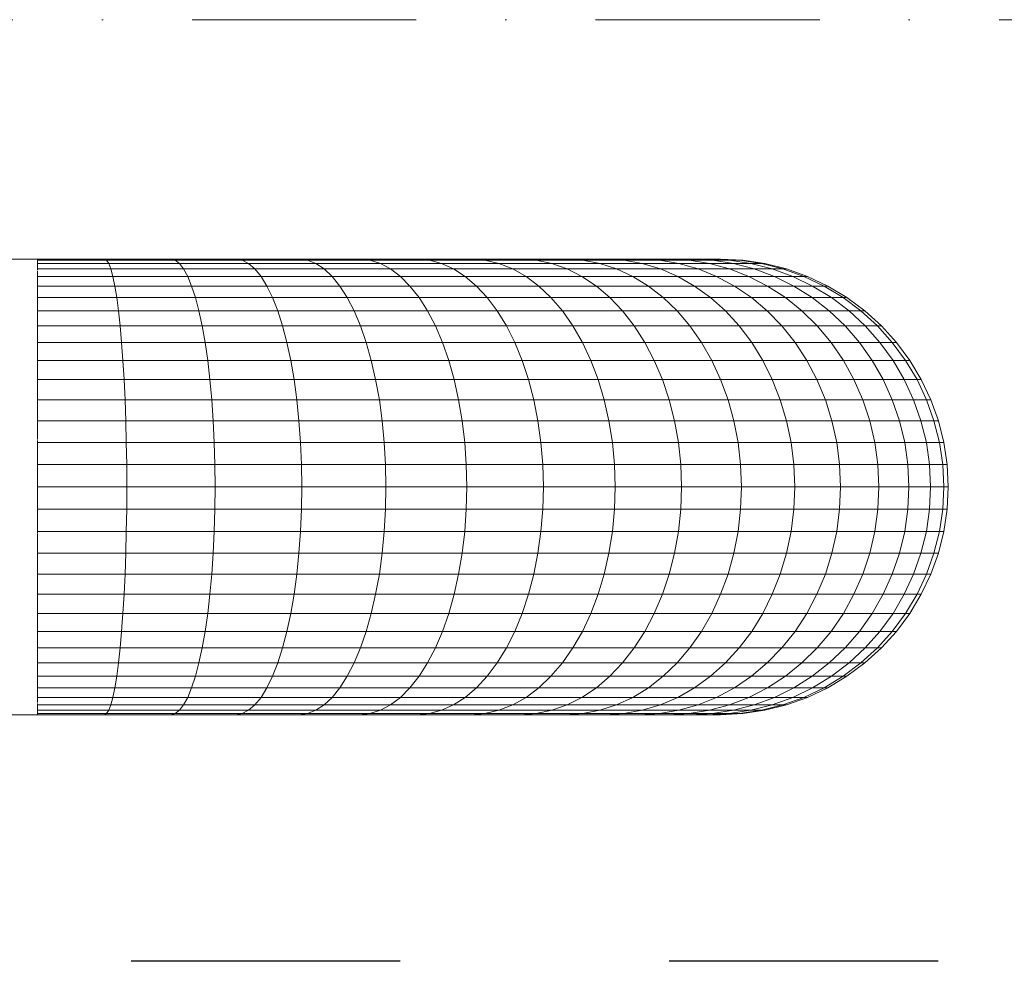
# Model space of a CAD drawing. Header units: millimetres. Extents: x -3176 to 162662, y -36434 to 57907.
# Tile 151 of 155: x 159237 to 160336, y 21556 to 22606. Entities that reach past the tile are written whole.
import ezdxf

# ---------------------------------------------------------------- set-up
doc = ezdxf.new("R2010")
doc.units = ezdxf.units.MM
doc.linetypes.add('1-Sheet - 32170-CIV-6170-DW-2035-015-01 - RZUTY$0$A_Dash_3_0mm', pattern=[60, 30, -30])
doc.linetypes.add('1-Sheet - 32170-CIV-6170-DW-2035-015-01 - RZUTY$0$A_Dash_Dot_2_5mm_Axis', pattern=[45, 25, -10, 0, -10])
doc.layers.get('0').update_dxf_attribs({"lineweight": 5})
for name, color, linetype, lineweight in [('1-Sheet - 32170-CIV-6170-DW-2035-015-01 - RZUTY$0$A-DETL-MBND', 5, 'Continuous', 9), ('1-Sheet - 32170-CIV-6170-DW-2035-015-01 - RZUTY$0$G-ANNO-SYMB', 8, 'Continuous', 0), ('1-Sheet - 32170-CIV-6170-DW-2035-015-01 - RZUTY$0$S-GRID', 8, 'Continuous', 0)]:
    doc.layers.add(name, color=color, linetype=linetype, lineweight=lineweight)

# ---------------------------------------------------------------- blocks, each defined once
blk = doc.blocks.new('1-Sheet - 32170-CIV-6170-DW-2035-015-01 - RZUTY')
at = {"layer": '1-Sheet - 32170-CIV-6170-DW-2035-015-01 - RZUTY$0$A-DETL-MBND'}
for p, q in [((12476.54, -304.7), (12401.89, -304.7)), ((12476.54, -304.82), (12476.54, -304.7)), ((12476.54, -304.7), (12484.01, -304.7)), ((12476.54, -305.19), (12476.54, -304.82)), ((12476.54, -304.82), (12484.25, -304.82)), ((12476.54, -305.79), (12476.54, -305.19)), ((12476.54, -305.19), (12484.49, -305.19)), ((12484.25, -304.82), (12484.01, -304.7)), ((12484.01, -304.7), (12491.41, -304.7)), ((12484.49, -305.19), (12484.25, -304.82)), ((12484.25, -304.82), (12491.89, -304.82)), ((12484.73, -305.79), (12484.49, -305.19)), ((12484.49, -305.19), (12492.37, -305.19)), ((12491.89, -304.82), (12491.41, -304.7)), ((12491.41, -304.7), (12498.66, -304.7)), ((12492.37, -305.19), (12491.89, -304.82)), ((12491.89, -304.82), (12499.38, -304.82)), ((12492.84, -305.79), (12492.37, -305.19)), ((12492.37, -305.19), (12500.1, -305.19)), ((12499.38, -304.82), (12498.66, -304.7)), ((12498.66, -304.7), (12505.7, -304.7)), ((12500.1, -305.19), (12499.38, -304.82)), ((12499.38, -304.82), (12506.65, -304.82)), ((12500.8, -305.79), (12500.1, -305.19)), ((12500.1, -305.19), (12507.6, -305.19)), ((12506.65, -304.82), (12505.7, -304.7)), ((12505.7, -304.7), (12512.46, -304.7)), ((12507.6, -305.19), (12506.65, -304.82)), ((12506.65, -304.82), (12513.63, -304.82)), ((12508.52, -305.79), (12507.6, -305.19)), ((12507.6, -305.19), (12514.8, -305.19)), ((12513.63, -304.82), (12512.46, -304.7)), ((12512.46, -304.7), (12518.87, -304.7)), ((12514.8, -305.19), (12513.63, -304.82)), ((12513.63, -304.82), (12520.26, -304.82)), ((12515.94, -305.79), (12514.8, -305.19)), ((12514.8, -305.19), (12521.63, -305.19)), ((12520.26, -304.82), (12518.87, -304.7)), ((12518.87, -304.7), (12524.88, -304.7)), ((12521.63, -305.19), (12520.26, -304.82)), ((12520.26, -304.82), (12526.46, -304.82)), ((12522.97, -305.79), (12521.63, -305.19)), ((12521.63, -305.19), (12528.02, -305.19)), ((12526.46, -304.82), (12524.88, -304.7)), ((12524.88, -304.7), (12530.42, -304.7)), ((12528.02, -305.19), (12526.46, -304.82)), ((12526.46, -304.82), (12532.18, -304.82)), ((12529.56, -305.79), (12528.02, -305.19)), ((12528.02, -305.19), (12533.92, -305.19)), ((12532.18, -304.82), (12530.42, -304.7)), ((12530.42, -304.7), (12535.44, -304.7)), ((12533.92, -305.19), (12532.18, -304.82)), ((12532.18, -304.82), (12537.37, -304.82)), ((12535.63, -305.79), (12533.92, -305.19)), ((12533.92, -305.19), (12539.27, -305.19)), ((12537.37, -304.82), (12535.44, -304.7)), ((12535.44, -304.7), (12539.9, -304.7)), ((12539.27, -305.19), (12537.37, -304.82)), ((12537.37, -304.82), (12541.97, -304.82)), ((12541.14, -305.79), (12539.27, -305.19)), ((12539.27, -305.19), (12544.02, -305.19)), ((12541.97, -304.82), (12539.9, -304.7)), ((12539.9, -304.7), (12543.74, -304.7)), ((12544.02, -305.19), (12541.97, -304.82)), ((12541.97, -304.82), (12545.94, -304.82)), ((12545.94, -304.82), (12543.74, -304.7)), ((12543.74, -304.7), (12546.94, -304.7)), ((12546.03, -305.79), (12544.02, -305.19)), ((12544.02, -305.19), (12548.11, -305.19)), ((12548.11, -305.19), (12545.94, -304.82)), ((12545.94, -304.82), (12549.24, -304.82)), ((12549.24, -304.82), (12546.94, -304.7)), ((12546.94, -304.7), (12549.46, -304.7)), ((12550.24, -305.79), (12548.11, -305.19)), ((12548.11, -305.19), (12551.52, -305.19)), ((12551.52, -305.19), (12549.24, -304.82)), ((12549.24, -304.82), (12551.84, -304.82)), ((12551.84, -304.82), (12549.46, -304.7)), ((12549.46, -304.7), (12551.28, -304.7)), ((12553.72, -304.82), (12551.28, -304.7)), ((12551.28, -304.7), (12552.37, -304.7)), ((12553.75, -305.79), (12551.52, -305.19)), ((12551.52, -305.19), (12554.2, -305.19)), ((12554.2, -305.19), (12551.84, -304.82)), ((12551.84, -304.82), (12553.72, -304.82)), ((12554.85, -304.82), (12552.37, -304.7)), ((12552.37, -304.7), (12552.74, -304.7)), ((12552.56, -304.71), (12552.74, -304.7)), ((12552.74, -304.7), (12555.23, -304.82)), ((12556.14, -305.19), (12553.72, -304.82)), ((12553.72, -304.82), (12554.85, -304.82)), ((12556.51, -305.79), (12554.2, -305.19)), ((12554.2, -305.19), (12556.14, -305.19)), ((12557.3, -305.19), (12554.85, -304.82)), ((12554.85, -304.82), (12555.23, -304.82)), ((12555.23, -304.82), (12557.69, -305.19)), ((12558.51, -305.79), (12556.14, -305.19)), ((12556.14, -305.19), (12557.3, -305.19)), ((12559.71, -305.79), (12557.3, -305.19)), ((12557.3, -305.19), (12557.69, -305.19)), ((12557.69, -305.19), (12560.11, -305.79)), ((12476.54, -305.94), (12476.54, -305.79)), ((12476.54, -305.79), (12484.73, -305.79)), ((12476.54, -306.63), (12476.54, -306.05)), ((12484.96, -306.63), (12484.73, -305.79)), ((12484.73, -305.79), (12492.84, -305.79)), ((12493.3, -306.63), (12492.84, -305.79)), ((12492.84, -305.79), (12500.8, -305.79)), ((12501.48, -306.63), (12500.8, -305.79)), ((12500.8, -305.79), (12508.52, -305.79)), ((12509.42, -306.63), (12508.52, -305.79)), ((12508.52, -305.79), (12515.94, -305.79)), ((12517.04, -306.63), (12515.94, -305.79)), ((12515.94, -305.79), (12522.97, -305.79)), ((12524.27, -306.63), (12522.97, -305.79)), ((12522.97, -305.79), (12529.56, -305.79)), ((12531.05, -306.63), (12529.56, -305.79)), ((12529.56, -305.79), (12535.63, -305.79)), ((12537.29, -306.63), (12535.63, -305.79)), ((12535.63, -305.79), (12541.14, -305.79)), ((12542.96, -306.63), (12541.14, -305.79)), ((12541.14, -305.79), (12546.03, -305.79)), ((12547.98, -306.63), (12546.03, -305.79)), ((12546.03, -305.79), (12550.24, -305.79)), ((12552.31, -306.63), (12550.24, -305.79)), ((12550.24, -305.79), (12553.75, -305.79)), ((12555.92, -306.63), (12553.75, -305.79)), ((12553.75, -305.79), (12556.51, -305.79)), ((12558.76, -306.63), (12556.51, -305.79)), ((12556.51, -305.79), (12558.51, -305.79)), ((12560.81, -306.63), (12558.51, -305.79)), ((12558.51, -305.79), (12559.71, -305.79)), ((12562.05, -306.63), (12559.71, -305.79)), ((12559.71, -305.79), (12560.11, -305.79)), ((12560.11, -305.79), (12562.46, -306.63)), ((12476.54, -307.7), (12476.54, -306.63)), ((12476.54, -306.63), (12484.96, -306.63)), ((12485.18, -307.7), (12484.96, -306.63)), ((12484.96, -306.63), (12493.3, -306.63)), ((12493.74, -307.7), (12493.3, -306.63)), ((12493.3, -306.63), (12501.48, -306.63)), ((12502.13, -307.7), (12501.48, -306.63)), ((12501.48, -306.63), (12509.42, -306.63)), ((12510.28, -307.7), (12509.42, -306.63)), ((12509.42, -306.63), (12517.04, -306.63)), ((12518.1, -307.7), (12517.04, -306.63)), ((12517.04, -306.63), (12524.27, -306.63)), ((12525.53, -307.7), (12524.27, -306.63)), ((12524.27, -306.63), (12531.05, -306.63)), ((12532.48, -307.7), (12531.05, -306.63)), ((12531.05, -306.63), (12537.29, -306.63)), ((12538.89, -307.7), (12537.29, -306.63)), ((12537.29, -306.63), (12542.96, -306.63)), ((12544.7, -307.7), (12542.96, -306.63)), ((12542.96, -306.63), (12547.98, -306.63)), ((12549.85, -307.7), (12547.98, -306.63)), ((12547.98, -306.63), (12552.31, -306.63)), ((12554.3, -307.7), (12552.31, -306.63)), ((12552.31, -306.63), (12555.92, -306.63)), ((12558, -307.7), (12555.92, -306.63)), ((12555.92, -306.63), (12558.76, -306.63)), ((12560.92, -307.7), (12558.76, -306.63)), ((12558.76, -306.63), (12560.81, -306.63)), ((12563.02, -307.7), (12560.81, -306.63)), ((12560.81, -306.63), (12562.05, -306.63)), ((12564.29, -307.7), (12562.05, -306.63)), ((12562.05, -306.63), (12562.46, -306.63)), ((12562.46, -306.63), (12564.71, -307.7)), ((12476.54, -308.1), (12476.54, -307.7)), ((12476.54, -307.7), (12485.18, -307.7)), ((12476.54, -308.26), (12476.54, -308.1)), ((12476.54, -308.98), (12476.54, -308.28)), ((12485.39, -308.98), (12485.18, -307.7)), ((12485.18, -307.7), (12493.74, -307.7)), ((12494.16, -308.98), (12493.74, -307.7)), ((12493.74, -307.7), (12502.13, -307.7)), ((12502.76, -308.98), (12502.13, -307.7)), ((12502.13, -307.7), (12510.28, -307.7)), ((12511.1, -308.98), (12510.28, -307.7)), ((12510.28, -307.7), (12518.1, -307.7)), ((12519.11, -308.98), (12518.1, -307.7)), ((12518.1, -307.7), (12525.53, -307.7)), ((12526.71, -308.98), (12525.53, -307.7)), ((12525.53, -307.7), (12532.48, -307.7)), ((12533.83, -308.98), (12532.48, -307.7)), ((12532.48, -307.7), (12538.89, -307.7)), ((12540.4, -308.98), (12538.89, -307.7)), ((12538.89, -307.7), (12544.7, -307.7)), ((12546.35, -308.98), (12544.7, -307.7)), ((12544.7, -307.7), (12549.85, -307.7)), ((12551.63, -308.98), (12549.85, -307.7)), ((12549.85, -307.7), (12554.3, -307.7)), ((12556.19, -308.98), (12554.3, -307.7)), ((12554.3, -307.7), (12558, -307.7)), ((12559.98, -308.98), (12558, -307.7)), ((12558, -307.7), (12560.92, -307.7)), ((12562.96, -308.98), (12560.92, -307.7)), ((12560.92, -307.7), (12563.02, -307.7)), ((12565.12, -308.98), (12563.02, -307.7)), ((12563.02, -307.7), (12564.29, -307.7)), ((12566.42, -308.98), (12564.29, -307.7)), ((12564.29, -307.7), (12564.71, -307.7)), ((12564.71, -307.7), (12566.85, -308.98)), ((12476.54, -310.47), (12476.54, -308.98)), ((12476.54, -308.98), (12485.39, -308.98)), ((12485.59, -310.47), (12485.39, -308.98)), ((12485.39, -308.98), (12494.16, -308.98)), ((12494.55, -310.47), (12494.16, -308.98)), ((12494.16, -308.98), (12502.76, -308.98)), ((12503.34, -310.47), (12502.76, -308.98)), ((12502.76, -308.98), (12511.1, -308.98)), ((12511.87, -310.47), (12511.1, -308.98)), ((12511.1, -308.98), (12519.11, -308.98)), ((12520.06, -310.47), (12519.11, -308.98)), ((12519.11, -308.98), (12526.71, -308.98)), ((12527.83, -310.47), (12526.71, -308.98)), ((12526.71, -308.98), (12533.83, -308.98)), ((12535.1, -310.47), (12533.83, -308.98)), ((12533.83, -308.98), (12540.4, -308.98)), ((12541.82, -310.47), (12540.4, -308.98)), ((12540.4, -308.98), (12546.35, -308.98)), ((12547.9, -310.47), (12546.35, -308.98)), ((12546.35, -308.98), (12551.63, -308.98)), ((12553.3, -310.47), (12551.63, -308.98)), ((12551.63, -308.98), (12556.19, -308.98)), ((12557.95, -310.47), (12556.19, -308.98)), ((12556.19, -308.98), (12559.98, -308.98)), ((12561.83, -310.47), (12559.98, -308.98)), ((12559.98, -308.98), (12562.96, -308.98)), ((12564.88, -310.47), (12562.96, -308.98)), ((12562.96, -308.98), (12565.12, -308.98)), ((12567.08, -310.47), (12565.12, -308.98)), ((12565.12, -308.98), (12566.42, -308.98)), ((12568.41, -310.47), (12566.42, -308.98)), ((12566.42, -308.98), (12566.85, -308.98)), ((12566.85, -308.98), (12568.85, -310.47)), ((12476.54, -311.06), (12476.54, -310.47)), ((12476.54, -310.47), (12485.59, -310.47)), ((12485.77, -312.14), (12485.59, -310.47)), ((12485.59, -310.47), (12494.55, -310.47)), ((12494.91, -312.14), (12494.55, -310.47)), ((12494.55, -310.47), (12503.34, -310.47)), ((12503.87, -312.14), (12503.34, -310.47)), ((12503.34, -310.47), (12511.87, -310.47)), ((12512.57, -312.14), (12511.87, -310.47)), ((12511.87, -310.47), (12520.06, -310.47)), ((12520.93, -312.14), (12520.06, -310.47)), ((12520.06, -310.47), (12527.83, -310.47)), ((12528.85, -312.14), (12527.83, -310.47)), ((12527.83, -310.47), (12535.1, -310.47)), ((12536.27, -312.14), (12535.1, -310.47)), ((12535.1, -310.47), (12541.82, -310.47)), ((12543.12, -312.14), (12541.82, -310.47)), ((12541.82, -310.47), (12547.9, -310.47)), ((12549.33, -312.14), (12547.9, -310.47)), ((12547.9, -310.47), (12553.3, -310.47)), ((12554.83, -312.14), (12553.3, -310.47)), ((12553.3, -310.47), (12557.95, -310.47)), ((12559.58, -312.14), (12557.95, -310.47)), ((12557.95, -310.47), (12561.83, -310.47)), ((12563.53, -312.14), (12561.83, -310.47)), ((12561.83, -310.47), (12564.88, -310.47)), ((12566.65, -312.14), (12564.88, -310.47)), ((12564.88, -310.47), (12567.08, -310.47)), ((12568.89, -312.14), (12567.08, -310.47)), ((12567.08, -310.47), (12568.41, -310.47)), ((12570.25, -312.14), (12568.41, -310.47)), ((12568.41, -310.47), (12568.85, -310.47)), ((12568.85, -310.47), (12570.7, -312.14)), ((12476.54, -311.43), (12476.54, -311.04)), ((12476.54, -312.14), (12476.54, -311.45)), ((12476.54, -313.99), (12476.54, -312.14)), ((12476.54, -312.14), (12485.77, -312.14)), ((12485.93, -313.99), (12485.77, -312.14)), ((12485.77, -312.14), (12494.91, -312.14)), ((12495.24, -313.99), (12494.91, -312.14)), ((12494.91, -312.14), (12503.87, -312.14)), ((12504.36, -313.99), (12503.87, -312.14)), ((12503.87, -312.14), (12512.57, -312.14)), ((12513.21, -313.99), (12512.57, -312.14)), ((12512.57, -312.14), (12520.93, -312.14)), ((12521.72, -313.99), (12520.93, -312.14)), ((12520.93, -312.14), (12528.85, -312.14)), ((12529.78, -313.99), (12528.85, -312.14)), ((12528.85, -312.14), (12536.27, -312.14)), ((12537.34, -313.99), (12536.27, -312.14)), ((12536.27, -312.14), (12543.12, -312.14)), ((12544.3, -313.99), (12543.12, -312.14)), ((12543.12, -312.14), (12549.33, -312.14)), ((12550.62, -313.99), (12549.33, -312.14)), ((12549.33, -312.14), (12554.83, -312.14)), ((12556.22, -313.99), (12554.83, -312.14)), ((12554.83, -312.14), (12559.58, -312.14)), ((12561.06, -313.99), (12559.58, -312.14)), ((12559.58, -312.14), (12563.53, -312.14)), ((12565.08, -313.99), (12563.53, -312.14)), ((12563.53, -312.14), (12566.65, -312.14)), ((12568.25, -313.99), (12566.65, -312.14)), ((12566.65, -312.14), (12568.89, -312.14)), ((12570.53, -313.99), (12568.89, -312.14)), ((12568.89, -312.14), (12570.25, -312.14)), ((12571.91, -313.99), (12570.25, -312.14)), ((12570.25, -312.14), (12570.7, -312.14)), ((12570.7, -312.14), (12572.37, -313.99)), ((12476.54, -314.94), (12476.54, -313.99)), ((12476.54, -313.99), (12485.93, -313.99)), ((12486.08, -315.99), (12485.93, -313.99)), ((12485.93, -313.99), (12495.24, -313.99)), ((12495.53, -315.99), (12495.24, -313.99)), ((12495.24, -313.99), (12504.36, -313.99)), ((12504.79, -315.99), (12504.36, -313.99)), ((12504.36, -313.99), (12513.21, -313.99)), ((12513.78, -315.99), (12513.21, -313.99)), ((12513.21, -313.99), (12521.72, -313.99)), ((12522.42, -315.99), (12521.72, -313.99)), ((12521.72, -313.99), (12529.78, -313.99)), ((12530.61, -315.99), (12529.78, -313.99)), ((12529.78, -313.99), (12537.34, -313.99)), ((12538.28, -315.99), (12537.34, -313.99)), ((12537.34, -313.99), (12544.3, -313.99)), ((12545.35, -315.99), (12544.3, -313.99)), ((12544.3, -313.99), (12550.62, -313.99)), ((12551.77, -315.99), (12550.62, -313.99)), ((12550.62, -313.99), (12556.22, -313.99)), ((12557.46, -315.99), (12556.22, -313.99)), ((12556.22, -313.99), (12561.06, -313.99)), ((12562.37, -315.99), (12561.06, -313.99)), ((12561.06, -313.99), (12565.08, -313.99)), ((12566.45, -315.99), (12565.08, -313.99)), ((12565.08, -313.99), (12568.25, -313.99)), ((12569.67, -315.99), (12568.25, -313.99)), ((12568.25, -313.99), (12570.53, -313.99)), ((12571.99, -315.99), (12570.53, -313.99)), ((12570.53, -313.99), (12571.91, -313.99)), ((12573.39, -315.99), (12571.91, -313.99)), ((12571.91, -313.99), (12572.37, -313.99)), ((12572.37, -313.99), (12573.86, -315.99)), ((12476.54, -315.38), (12476.54, -314.92)), ((12476.54, -315.99), (12476.54, -315.39)), ((12476.54, -318.13), (12476.54, -315.99)), ((12476.54, -315.99), (12486.08, -315.99)), ((12486.2, -318.13), (12486.08, -315.99)), ((12486.08, -315.99), (12495.53, -315.99)), ((12495.78, -318.13), (12495.53, -315.99)), ((12495.53, -315.99), (12504.79, -315.99)), ((12505.16, -318.13), (12504.79, -315.99)), ((12504.79, -315.99), (12513.78, -315.99)), ((12514.27, -318.13), (12513.78, -315.99)), ((12513.78, -315.99), (12522.42, -315.99)), ((12523.02, -318.13), (12522.42, -315.99)), ((12522.42, -315.99), (12530.61, -315.99)), ((12531.32, -318.13), (12530.61, -315.99)), ((12530.61, -315.99), (12538.28, -315.99)), ((12539.09, -318.13), (12538.28, -315.99)), ((12538.28, -315.99), (12545.35, -315.99)), ((12546.26, -318.13), (12545.35, -315.99)), ((12545.35, -315.99), (12551.77, -315.99)), ((12552.76, -318.13), (12551.77, -315.99)), ((12551.77, -315.99), (12557.46, -315.99)), ((12558.52, -318.13), (12557.46, -315.99)), ((12557.46, -315.99), (12562.37, -315.99)), ((12563.5, -318.13), (12562.37, -315.99)), ((12562.37, -315.99), (12566.45, -315.99)), ((12567.63, -318.13), (12566.45, -315.99)), ((12566.45, -315.99), (12569.67, -315.99)), ((12570.89, -318.13), (12569.67, -315.99)), ((12569.67, -315.99), (12571.99, -315.99)), ((12573.25, -318.13), (12571.99, -315.99)), ((12571.99, -315.99), (12573.39, -315.99)), ((12574.67, -318.13), (12573.39, -315.99)), ((12573.39, -315.99), (12573.86, -315.99)), ((12573.86, -315.99), (12575.14, -318.13)), ((12476.54, -319.52), (12476.54, -318.13)), ((12476.54, -318.13), (12486.2, -318.13)), ((12486.31, -320.38), (12486.2, -318.13)), ((12486.2, -318.13), (12495.78, -318.13)), ((12495.98, -320.38), (12495.78, -318.13)), ((12495.78, -318.13), (12505.16, -318.13)), ((12505.47, -320.38), (12505.16, -318.13)), ((12505.16, -318.13), (12514.27, -318.13)), ((12514.68, -320.38), (12514.27, -318.13)), ((12514.27, -318.13), (12523.02, -318.13)), ((12523.52, -320.38), (12523.02, -318.13)), ((12523.02, -318.13), (12531.32, -318.13)), ((12531.91, -320.38), (12531.32, -318.13)), ((12531.32, -318.13), (12539.09, -318.13)), ((12539.77, -320.38), (12539.09, -318.13)), ((12539.09, -318.13), (12546.26, -318.13)), ((12547.01, -320.38), (12546.26, -318.13)), ((12546.26, -318.13), (12552.76, -318.13)), ((12553.58, -320.38), (12552.76, -318.13)), ((12552.76, -318.13), (12558.52, -318.13)), ((12559.41, -320.38), (12558.52, -318.13)), ((12558.52, -318.13), (12563.5, -318.13)), ((12564.44, -320.38), (12563.5, -318.13)), ((12563.5, -318.13), (12567.63, -318.13)), ((12568.62, -320.38), (12567.63, -318.13)), ((12567.63, -318.13), (12570.89, -318.13)), ((12571.91, -320.38), (12570.89, -318.13)), ((12570.89, -318.13), (12573.25, -318.13)), ((12574.29, -320.38), (12573.25, -318.13)), ((12573.25, -318.13), (12574.67, -318.13)), ((12575.73, -320.38), (12574.67, -318.13)), ((12574.67, -318.13), (12575.14, -318.13)), ((12575.14, -318.13), (12576.21, -320.38)), ((12476.54, -319.94), (12476.54, -319.5)), ((12476.54, -320.38), (12476.54, -319.95)), ((12476.54, -322.73), (12476.54, -320.38)), ((12476.54, -320.38), (12486.31, -320.38)), ((12486.39, -322.73), (12486.31, -320.38)), ((12486.31, -320.38), (12495.98, -320.38)), ((12496.15, -322.73), (12495.98, -320.38)), ((12495.98, -320.38), (12505.47, -320.38)), ((12505.71, -322.73), (12505.47, -320.38)), ((12505.47, -320.38), (12514.68, -320.38)), ((12515, -322.73), (12514.68, -320.38)), ((12514.68, -320.38), (12523.52, -320.38)), ((12523.92, -322.73), (12523.52, -320.38)), ((12523.52, -320.38), (12531.91, -320.38)), ((12532.38, -322.73), (12531.91, -320.38)), ((12531.91, -320.38), (12539.77, -320.38)), ((12540.3, -322.73), (12539.77, -320.38)), ((12539.77, -320.38), (12547.01, -320.38)), ((12547.61, -322.73), (12547.01, -320.38)), ((12547.01, -320.38), (12553.58, -320.38)), ((12554.23, -322.73), (12553.58, -320.38)), ((12553.58, -320.38), (12559.41, -320.38)), ((12560.11, -322.73), (12559.41, -320.38)), ((12559.41, -320.38), (12564.44, -320.38)), ((12565.18, -322.73), (12564.44, -320.38)), ((12564.44, -320.38), (12568.62, -320.38)), ((12569.4, -322.73), (12568.62, -320.38)), ((12568.62, -320.38), (12571.91, -320.38)), ((12572.72, -322.73), (12571.91, -320.38)), ((12571.91, -320.38), (12574.29, -320.38)), ((12575.11, -322.73), (12574.29, -320.38)), ((12574.29, -320.38), (12575.73, -320.38)), ((12576.56, -322.73), (12575.73, -320.38)), ((12575.73, -320.38), (12576.21, -320.38)), ((12576.21, -320.38), (12577.05, -322.73)), ((12476.54, -324.62), (12476.54, -322.73)), ((12476.54, -322.73), (12486.39, -322.73)), ((12486.45, -325.14), (12486.39, -322.73)), ((12486.39, -322.73), (12496.15, -322.73)), ((12496.27, -325.14), (12496.15, -322.73)), ((12496.15, -322.73), (12505.71, -322.73)), ((12505.89, -325.14), (12505.71, -322.73)), ((12505.71, -322.73), (12515, -322.73)), ((12515.23, -325.14), (12515, -322.73)), ((12515, -322.73), (12523.92, -322.73)), ((12524.2, -325.14), (12523.92, -322.73)), ((12523.92, -322.73), (12532.38, -322.73)), ((12532.71, -325.14), (12532.38, -322.73)), ((12532.38, -322.73), (12540.3, -322.73)), ((12540.68, -325.14), (12540.3, -322.73)), ((12540.3, -322.73), (12547.61, -322.73)), ((12548.04, -325.14), (12547.61, -322.73)), ((12547.61, -322.73), (12554.23, -322.73)), ((12554.7, -325.14), (12554.23, -322.73)), ((12554.23, -322.73), (12560.11, -322.73)), ((12560.61, -325.14), (12560.11, -322.73)), ((12560.11, -322.73), (12565.18, -322.73)), ((12565.71, -325.14), (12565.18, -322.73)), ((12565.18, -322.73), (12569.4, -322.73)), ((12569.95, -325.14), (12569.4, -322.73)), ((12569.4, -322.73), (12572.72, -322.73)), ((12573.3, -325.14), (12572.72, -322.73)), ((12572.72, -322.73), (12575.11, -322.73)), ((12575.71, -325.14), (12575.11, -322.73)), ((12575.11, -322.73), (12576.56, -322.73)), ((12577.16, -325.14), (12576.56, -322.73)), ((12576.56, -322.73), (12577.05, -322.73)), ((12577.05, -322.73), (12577.65, -325.14)), ((12476.54, -324.82), (12476.54, -324.62)), ((12476.54, -325.14), (12476.54, -324.92)), ((12476.54, -327.61), (12476.54, -325.14)), ((12476.54, -325.14), (12486.45, -325.14)), ((12486.49, -327.61), (12486.45, -325.14)), ((12486.45, -325.14), (12496.27, -325.14)), ((12496.34, -327.61), (12496.27, -325.14)), ((12496.27, -325.14), (12505.89, -325.14)), ((12506, -327.61), (12505.89, -325.14)), ((12505.89, -325.14), (12515.23, -325.14)), ((12515.37, -327.61), (12515.23, -325.14)), ((12515.23, -325.14), (12524.2, -325.14)), ((12524.38, -327.61), (12524.2, -325.14)), ((12524.2, -325.14), (12532.71, -325.14)), ((12532.92, -327.61), (12532.71, -325.14)), ((12532.71, -325.14), (12540.68, -325.14)), ((12540.92, -327.61), (12540.68, -325.14)), ((12540.68, -325.14), (12548.04, -325.14)), ((12548.3, -327.61), (12548.04, -325.14)), ((12548.04, -325.14), (12554.7, -325.14)), ((12554.98, -327.61), (12554.7, -325.14)), ((12554.7, -325.14), (12560.61, -325.14)), ((12560.92, -327.61), (12560.61, -325.14)), ((12560.61, -325.14), (12565.71, -325.14)), ((12566.03, -327.61), (12565.71, -325.14)), ((12565.71, -325.14), (12569.95, -325.14)), ((12570.29, -327.61), (12569.95, -325.14)), ((12569.95, -325.14), (12573.3, -325.14)), ((12573.65, -327.61), (12573.3, -325.14)), ((12573.3, -325.14), (12575.71, -325.14)), ((12576.07, -327.61), (12575.71, -325.14)), ((12575.71, -325.14), (12577.16, -325.14)), ((12577.53, -327.61), (12577.16, -325.14)), ((12577.16, -325.14), (12577.65, -325.14)), ((12577.65, -325.14), (12578.02, -327.61)), ((12476.54, -330.1), (12476.54, -327.61)), ((12476.54, -327.61), (12486.49, -327.61)), ((12486.5, -330.1), (12486.49, -327.61)), ((12486.49, -327.61), (12496.34, -327.61)), ((12496.36, -330.1), (12496.34, -327.61)), ((12496.34, -327.61), (12506, -327.61)), ((12506.03, -330.1), (12506, -327.61)), ((12506, -327.61), (12515.37, -327.61)), ((12515.42, -330.1), (12515.37, -327.61)), ((12515.37, -327.61), (12524.38, -327.61)), ((12524.43, -330.1), (12524.38, -327.61)), ((12524.38, -327.61), (12532.92, -327.61)), ((12532.99, -330.1), (12532.92, -327.61)), ((12532.92, -327.61), (12540.92, -327.61)), ((12540.99, -330.1), (12540.92, -327.61)), ((12540.92, -327.61), (12548.3, -327.61)), ((12548.38, -330.1), (12548.3, -327.61)), ((12548.3, -327.61), (12554.98, -327.61)), ((12555.08, -330.1), (12554.98, -327.61)), ((12554.98, -327.61), (12560.92, -327.61)), ((12561.02, -330.1), (12560.92, -327.61)), ((12560.92, -327.61), (12566.03, -327.61)), ((12566.14, -330.1), (12566.03, -327.61)), ((12566.03, -327.61), (12570.29, -327.61)), ((12570.41, -330.1), (12570.29, -327.61)), ((12570.29, -327.61), (12573.65, -327.61)), ((12573.76, -330.1), (12573.65, -327.61)), ((12573.65, -327.61), (12576.07, -327.61)), ((12576.19, -330.1), (12576.07, -327.61)), ((12576.07, -327.61), (12577.53, -327.61)), ((12577.65, -330.1), (12577.53, -327.61)), ((12577.53, -327.61), (12578.02, -327.61)), ((12578.02, -327.61), (12578.14, -330.1)), ((12476.54, -332.59), (12476.54, -330.1)), ((12476.54, -330.1), (12486.5, -330.1)), ((12486.49, -332.59), (12486.5, -330.1)), ((12486.5, -330.1), (12496.36, -330.1)), ((12496.34, -332.59), (12496.36, -330.1)), ((12496.36, -330.1), (12506.03, -330.1)), ((12506, -332.59), (12506.03, -330.1)), ((12506.03, -330.1), (12515.42, -330.1)), ((12515.37, -332.59), (12515.42, -330.1)), ((12515.42, -330.1), (12524.43, -330.1)), ((12524.38, -332.59), (12524.43, -330.1)), ((12524.43, -330.1), (12532.99, -330.1)), ((12532.92, -332.59), (12532.99, -330.1)), ((12532.99, -330.1), (12540.99, -330.1)), ((12540.92, -332.59), (12540.99, -330.1)), ((12540.99, -330.1), (12548.38, -330.1)), ((12548.3, -332.59), (12548.38, -330.1)), ((12548.38, -330.1), (12555.08, -330.1)), ((12554.98, -332.59), (12555.08, -330.1)), ((12555.08, -330.1), (12561.02, -330.1)), ((12560.92, -332.59), (12561.02, -330.1)), ((12561.02, -330.1), (12566.14, -330.1)), ((12566.03, -332.59), (12566.14, -330.1)), ((12566.14, -330.1), (12570.41, -330.1)), ((12570.29, -332.59), (12570.41, -330.1)), ((12570.41, -330.1), (12573.76, -330.1)), ((12573.65, -332.59), (12573.76, -330.1)), ((12573.76, -330.1), (12576.19, -330.1)), ((12576.07, -332.59), (12576.19, -330.1)), ((12576.19, -330.1), (12577.65, -330.1)), ((12577.53, -332.59), (12577.65, -330.1)), ((12577.65, -330.1), (12578.14, -330.1)), ((12578.14, -330.1), (12578.02, -332.59)), ((12476.54, -335.06), (12476.54, -332.59)), ((12476.54, -332.59), (12486.49, -332.59)), ((12486.45, -335.06), (12486.49, -332.59)), ((12486.49, -332.59), (12496.34, -332.59)), ((12496.27, -335.06), (12496.34, -332.59)), ((12496.34, -332.59), (12506, -332.59)), ((12505.89, -335.06), (12506, -332.59)), ((12506, -332.59), (12515.37, -332.59)), ((12515.23, -335.06), (12515.37, -332.59)), ((12515.37, -332.59), (12524.38, -332.59)), ((12524.2, -335.06), (12524.38, -332.59)), ((12524.38, -332.59), (12532.92, -332.59)), ((12532.71, -335.06), (12532.92, -332.59)), ((12532.92, -332.59), (12540.92, -332.59)), ((12540.68, -335.06), (12540.92, -332.59)), ((12540.92, -332.59), (12548.3, -332.59)), ((12548.04, -335.06), (12548.3, -332.59)), ((12548.3, -332.59), (12554.98, -332.59)), ((12554.7, -335.06), (12554.98, -332.59)), ((12554.98, -332.59), (12560.92, -332.59)), ((12560.61, -335.06), (12560.92, -332.59)), ((12560.92, -332.59), (12566.03, -332.59)), ((12565.71, -335.06), (12566.03, -332.59)), ((12566.03, -332.59), (12570.29, -332.59)), ((12569.95, -335.06), (12570.29, -332.59)), ((12570.29, -332.59), (12573.65, -332.59)), ((12573.3, -335.06), (12573.65, -332.59)), ((12573.65, -332.59), (12576.07, -332.59)), ((12575.71, -335.06), (12576.07, -332.59)), ((12576.07, -332.59), (12577.53, -332.59)), ((12577.16, -335.06), (12577.53, -332.59)), ((12577.53, -332.59), (12578.02, -332.59)), ((12578.02, -332.59), (12577.65, -335.06)), ((12476.54, -335.28), (12476.54, -335.06)), ((12476.54, -335.06), (12486.45, -335.06)), ((12476.54, -335.58), (12476.54, -335.38)), ((12476.54, -337.47), (12476.54, -335.58)), ((12486.39, -337.47), (12486.45, -335.06)), ((12486.45, -335.06), (12496.27, -335.06)), ((12496.15, -337.47), (12496.27, -335.06)), ((12496.27, -335.06), (12505.89, -335.06)), ((12505.71, -337.47), (12505.89, -335.06)), ((12505.89, -335.06), (12515.23, -335.06)), ((12515, -337.47), (12515.23, -335.06)), ((12515.23, -335.06), (12524.2, -335.06)), ((12523.92, -337.47), (12524.2, -335.06)), ((12524.2, -335.06), (12532.71, -335.06)), ((12532.38, -337.47), (12532.71, -335.06)), ((12532.71, -335.06), (12540.68, -335.06)), ((12540.3, -337.47), (12540.68, -335.06)), ((12540.68, -335.06), (12548.04, -335.06)), ((12547.61, -337.47), (12548.04, -335.06)), ((12548.04, -335.06), (12554.7, -335.06)), ((12554.23, -337.47), (12554.7, -335.06)), ((12554.7, -335.06), (12560.61, -335.06)), ((12560.11, -337.47), (12560.61, -335.06)), ((12560.61, -335.06), (12565.71, -335.06)), ((12565.18, -337.47), (12565.71, -335.06)), ((12565.71, -335.06), (12569.95, -335.06)), ((12569.4, -337.47), (12569.95, -335.06)), ((12569.95, -335.06), (12573.3, -335.06)), ((12572.72, -337.47), (12573.3, -335.06)), ((12573.3, -335.06), (12575.71, -335.06)), ((12575.11, -337.47), (12575.71, -335.06)), ((12575.71, -335.06), (12577.16, -335.06)), ((12576.56, -337.47), (12577.16, -335.06)), ((12577.65, -335.06), (12577.05, -337.47)), ((12577.16, -335.06), (12577.65, -335.06)), ((12476.54, -339.82), (12476.54, -337.47)), ((12476.54, -337.47), (12486.39, -337.47)), ((12486.31, -339.82), (12486.39, -337.47)), ((12486.39, -337.47), (12496.15, -337.47)), ((12495.98, -339.82), (12496.15, -337.47)), ((12496.15, -337.47), (12505.71, -337.47)), ((12505.47, -339.82), (12505.71, -337.47)), ((12505.71, -337.47), (12515, -337.47)), ((12514.68, -339.82), (12515, -337.47)), ((12515, -337.47), (12523.92, -337.47)), ((12523.52, -339.82), (12523.92, -337.47)), ((12523.92, -337.47), (12532.38, -337.47)), ((12531.91, -339.82), (12532.38, -337.47)), ((12532.38, -337.47), (12540.3, -337.47)), ((12539.77, -339.82), (12540.3, -337.47)), ((12540.3, -337.47), (12547.61, -337.47)), ((12547.01, -339.82), (12547.61, -337.47)), ((12547.61, -337.47), (12554.23, -337.47)), ((12553.58, -339.82), (12554.23, -337.47)), ((12554.23, -337.47), (12560.11, -337.47)), ((12559.41, -339.82), (12560.11, -337.47)), ((12560.11, -337.47), (12565.18, -337.47)), ((12564.44, -339.82), (12565.18, -337.47)), ((12565.18, -337.47), (12569.4, -337.47)), ((12568.62, -339.82), (12569.4, -337.47)), ((12569.4, -337.47), (12572.72, -337.47)), ((12571.91, -339.82), (12572.72, -337.47)), ((12572.72, -337.47), (12575.11, -337.47)), ((12574.29, -339.82), (12575.11, -337.47)), ((12575.11, -337.47), (12576.56, -337.47)), ((12575.73, -339.82), (12576.56, -337.47)), ((12577.05, -337.47), (12576.21, -339.82)), ((12576.56, -337.47), (12577.05, -337.47)), ((12476.54, -340.17), (12476.54, -339.82)), ((12476.54, -339.82), (12486.31, -339.82)), ((12476.54, -340.7), (12476.54, -340.17)), ((12486.2, -342.07), (12486.31, -339.82)), ((12486.31, -339.82), (12495.98, -339.82)), ((12495.78, -342.07), (12495.98, -339.82)), ((12495.98, -339.82), (12505.47, -339.82)), ((12505.16, -342.07), (12505.47, -339.82)), ((12505.47, -339.82), (12514.68, -339.82)), ((12514.27, -342.07), (12514.68, -339.82)), ((12514.68, -339.82), (12523.52, -339.82)), ((12523.02, -342.07), (12523.52, -339.82)), ((12523.52, -339.82), (12531.91, -339.82)), ((12531.32, -342.07), (12531.91, -339.82)), ((12531.91, -339.82), (12539.77, -339.82)), ((12539.09, -342.07), (12539.77, -339.82)), ((12539.77, -339.82), (12547.01, -339.82)), ((12546.26, -342.07), (12547.01, -339.82)), ((12547.01, -339.82), (12553.58, -339.82)), ((12552.76, -342.07), (12553.58, -339.82)), ((12553.58, -339.82), (12559.41, -339.82)), ((12558.52, -342.07), (12559.41, -339.82)), ((12559.41, -339.82), (12564.44, -339.82)), ((12563.5, -342.07), (12564.44, -339.82)), ((12564.44, -339.82), (12568.62, -339.82)), ((12567.63, -342.07), (12568.62, -339.82)), ((12568.62, -339.82), (12571.91, -339.82)), ((12570.89, -342.07), (12571.91, -339.82)), ((12571.91, -339.82), (12574.29, -339.82)), ((12573.25, -342.07), (12574.29, -339.82)), ((12574.29, -339.82), (12575.73, -339.82)), ((12574.67, -342.07), (12575.73, -339.82)), ((12576.21, -339.82), (12575.14, -342.07)), ((12575.73, -339.82), (12576.21, -339.82)), ((12476.54, -342.07), (12476.54, -340.68)), ((12476.54, -344.21), (12476.54, -342.07)), ((12476.54, -342.07), (12486.2, -342.07)), ((12486.08, -344.21), (12486.2, -342.07)), ((12486.2, -342.07), (12495.78, -342.07)), ((12495.53, -344.21), (12495.78, -342.07)), ((12495.78, -342.07), (12505.16, -342.07)), ((12504.79, -344.21), (12505.16, -342.07)), ((12505.16, -342.07), (12514.27, -342.07)), ((12513.78, -344.21), (12514.27, -342.07)), ((12514.27, -342.07), (12523.02, -342.07)), ((12522.42, -344.21), (12523.02, -342.07)), ((12523.02, -342.07), (12531.32, -342.07)), ((12530.61, -344.21), (12531.32, -342.07)), ((12531.32, -342.07), (12539.09, -342.07)), ((12538.28, -344.21), (12539.09, -342.07)), ((12539.09, -342.07), (12546.26, -342.07)), ((12545.35, -344.21), (12546.26, -342.07)), ((12546.26, -342.07), (12552.76, -342.07)), ((12551.77, -344.21), (12552.76, -342.07)), ((12552.76, -342.07), (12558.52, -342.07)), ((12557.46, -344.21), (12558.52, -342.07)), ((12558.52, -342.07), (12563.5, -342.07)), ((12562.37, -344.21), (12563.5, -342.07)), ((12563.5, -342.07), (12567.63, -342.07)), ((12566.45, -344.21), (12567.63, -342.07)), ((12567.63, -342.07), (12570.89, -342.07)), ((12569.67, -344.21), (12570.89, -342.07)), ((12570.89, -342.07), (12573.25, -342.07)), ((12571.99, -344.21), (12573.25, -342.07)), ((12573.25, -342.07), (12574.67, -342.07)), ((12573.39, -344.21), (12574.67, -342.07)), ((12575.14, -342.07), (12573.86, -344.21)), ((12574.67, -342.07), (12575.14, -342.07)), ((12476.54, -344.81), (12476.54, -344.21)), ((12476.54, -344.21), (12486.08, -344.21)), ((12476.54, -345.28), (12476.54, -344.82)), ((12485.93, -346.21), (12486.08, -344.21)), ((12486.08, -344.21), (12495.53, -344.21)), ((12495.24, -346.21), (12495.53, -344.21)), ((12495.53, -344.21), (12504.79, -344.21)), ((12504.36, -346.21), (12504.79, -344.21)), ((12504.79, -344.21), (12513.78, -344.21)), ((12513.21, -346.21), (12513.78, -344.21)), ((12513.78, -344.21), (12522.42, -344.21)), ((12521.72, -346.21), (12522.42, -344.21)), ((12522.42, -344.21), (12530.61, -344.21)), ((12529.78, -346.21), (12530.61, -344.21)), ((12530.61, -344.21), (12538.28, -344.21)), ((12537.34, -346.21), (12538.28, -344.21)), ((12538.28, -344.21), (12545.35, -344.21)), ((12544.3, -346.21), (12545.35, -344.21)), ((12545.35, -344.21), (12551.77, -344.21)), ((12550.62, -346.21), (12551.77, -344.21)), ((12551.77, -344.21), (12557.46, -344.21)), ((12556.22, -346.21), (12557.46, -344.21)), ((12557.46, -344.21), (12562.37, -344.21)), ((12561.06, -346.21), (12562.37, -344.21)), ((12562.37, -344.21), (12566.45, -344.21)), ((12565.08, -346.21), (12566.45, -344.21)), ((12566.45, -344.21), (12569.67, -344.21)), ((12568.25, -346.21), (12569.67, -344.21)), ((12569.67, -344.21), (12571.99, -344.21)), ((12570.53, -346.21), (12571.99, -344.21)), ((12571.91, -346.21), (12573.39, -344.21)), ((12571.99, -344.21), (12573.39, -344.21)), ((12573.86, -344.21), (12572.37, -346.21)), ((12573.39, -344.21), (12573.86, -344.21)), ((12476.54, -346.21), (12476.54, -345.26)), ((12476.54, -348.06), (12476.54, -346.21)), ((12476.54, -346.21), (12485.93, -346.21)), ((12485.77, -348.06), (12485.93, -346.21)), ((12485.93, -346.21), (12495.24, -346.21)), ((12494.91, -348.06), (12495.24, -346.21)), ((12495.24, -346.21), (12504.36, -346.21)), ((12503.87, -348.06), (12504.36, -346.21)), ((12504.36, -346.21), (12513.21, -346.21)), ((12512.57, -348.06), (12513.21, -346.21)), ((12513.21, -346.21), (12521.72, -346.21)), ((12520.93, -348.06), (12521.72, -346.21)), ((12521.72, -346.21), (12529.78, -346.21)), ((12528.85, -348.06), (12529.78, -346.21)), ((12529.78, -346.21), (12537.34, -346.21)), ((12536.27, -348.06), (12537.34, -346.21)), ((12537.34, -346.21), (12544.3, -346.21)), ((12543.12, -348.06), (12544.3, -346.21)), ((12544.3, -346.21), (12550.62, -346.21)), ((12549.33, -348.06), (12550.62, -346.21)), ((12550.62, -346.21), (12556.22, -346.21)), ((12554.83, -348.06), (12556.22, -346.21)), ((12556.22, -346.21), (12561.06, -346.21)), ((12559.58, -348.06), (12561.06, -346.21)), ((12561.06, -346.21), (12565.08, -346.21)), ((12563.53, -348.06), (12565.08, -346.21)), ((12565.08, -346.21), (12568.25, -346.21)), ((12566.65, -348.06), (12568.25, -346.21)), ((12568.25, -346.21), (12570.53, -346.21)), ((12568.89, -348.06), (12570.53, -346.21)), ((12570.25, -348.06), (12571.91, -346.21)), ((12570.53, -346.21), (12571.91, -346.21)), ((12572.37, -346.21), (12570.7, -348.06)), ((12571.91, -346.21), (12572.37, -346.21)), ((12476.54, -348.75), (12476.54, -348.06)), ((12476.54, -348.06), (12485.77, -348.06)), ((12485.59, -349.73), (12485.77, -348.06)), ((12485.77, -348.06), (12494.91, -348.06)), ((12494.55, -349.73), (12494.91, -348.06)), ((12494.91, -348.06), (12503.87, -348.06)), ((12503.34, -349.73), (12503.87, -348.06)), ((12503.87, -348.06), (12512.57, -348.06)), ((12511.87, -349.73), (12512.57, -348.06)), ((12512.57, -348.06), (12520.93, -348.06)), ((12520.06, -349.73), (12520.93, -348.06)), ((12520.93, -348.06), (12528.85, -348.06)), ((12527.83, -349.73), (12528.85, -348.06)), ((12528.85, -348.06), (12536.27, -348.06)), ((12535.1, -349.73), (12536.27, -348.06)), ((12536.27, -348.06), (12543.12, -348.06)), ((12541.82, -349.73), (12543.12, -348.06)), ((12543.12, -348.06), (12549.33, -348.06)), ((12547.9, -349.73), (12549.33, -348.06)), ((12549.33, -348.06), (12554.83, -348.06)), ((12553.3, -349.73), (12554.83, -348.06)), ((12554.83, -348.06), (12559.58, -348.06)), ((12557.95, -349.73), (12559.58, -348.06)), ((12559.58, -348.06), (12563.53, -348.06)), ((12561.83, -349.73), (12563.53, -348.06)), ((12563.53, -348.06), (12566.65, -348.06)), ((12564.88, -349.73), (12566.65, -348.06)), ((12566.65, -348.06), (12568.89, -348.06)), ((12567.08, -349.73), (12568.89, -348.06)), ((12568.41, -349.73), (12570.25, -348.06)), ((12570.7, -348.06), (12568.85, -349.73)), ((12568.89, -348.06), (12570.25, -348.06)), ((12570.25, -348.06), (12570.7, -348.06)), ((12476.54, -349.16), (12476.54, -348.77)), ((12476.54, -349.73), (12476.54, -349.14)), ((12476.54, -351.22), (12476.54, -349.73)), ((12476.54, -349.73), (12485.59, -349.73)), ((12485.39, -351.22), (12485.59, -349.73)), ((12485.59, -349.73), (12494.55, -349.73)), ((12494.16, -351.22), (12494.55, -349.73)), ((12494.55, -349.73), (12503.34, -349.73)), ((12502.76, -351.22), (12503.34, -349.73)), ((12503.34, -349.73), (12511.87, -349.73)), ((12511.1, -351.22), (12511.87, -349.73)), ((12511.87, -349.73), (12520.06, -349.73)), ((12519.11, -351.22), (12520.06, -349.73)), ((12520.06, -349.73), (12527.83, -349.73)), ((12526.71, -351.22), (12527.83, -349.73)), ((12527.83, -349.73), (12535.1, -349.73)), ((12533.83, -351.22), (12535.1, -349.73)), ((12535.1, -349.73), (12541.82, -349.73)), ((12540.4, -351.22), (12541.82, -349.73)), ((12541.82, -349.73), (12547.9, -349.73)), ((12546.35, -351.22), (12547.9, -349.73)), ((12547.9, -349.73), (12553.3, -349.73)), ((12551.63, -351.22), (12553.3, -349.73)), ((12553.3, -349.73), (12557.95, -349.73)), ((12556.19, -351.22), (12557.95, -349.73)), ((12557.95, -349.73), (12561.83, -349.73)), ((12559.98, -351.22), (12561.83, -349.73)), ((12561.83, -349.73), (12564.88, -349.73)), ((12562.96, -351.22), (12564.88, -349.73)), ((12564.88, -349.73), (12567.08, -349.73)), ((12565.12, -351.22), (12567.08, -349.73)), ((12566.42, -351.22), (12568.41, -349.73)), ((12568.85, -349.73), (12566.85, -351.22)), ((12567.08, -349.73), (12568.41, -349.73)), ((12568.41, -349.73), (12568.85, -349.73)), ((12476.54, -351.92), (12476.54, -351.22)), ((12476.54, -351.22), (12485.39, -351.22)), ((12485.18, -352.5), (12485.39, -351.22)), ((12485.39, -351.22), (12494.16, -351.22)), ((12493.74, -352.5), (12494.16, -351.22)), ((12494.16, -351.22), (12502.76, -351.22)), ((12502.13, -352.5), (12502.76, -351.22)), ((12502.76, -351.22), (12511.1, -351.22)), ((12510.28, -352.5), (12511.1, -351.22)), ((12511.1, -351.22), (12519.11, -351.22)), ((12518.1, -352.5), (12519.11, -351.22)), ((12519.11, -351.22), (12526.71, -351.22)), ((12525.53, -352.5), (12526.71, -351.22)), ((12526.71, -351.22), (12533.83, -351.22)), ((12532.48, -352.5), (12533.83, -351.22)), ((12533.83, -351.22), (12540.4, -351.22)), ((12538.89, -352.5), (12540.4, -351.22)), ((12540.4, -351.22), (12546.35, -351.22)), ((12544.7, -352.5), (12546.35, -351.22)), ((12546.35, -351.22), (12551.63, -351.22)), ((12549.85, -352.5), (12551.63, -351.22)), ((12551.63, -351.22), (12556.19, -351.22)), ((12554.3, -352.5), (12556.19, -351.22)), ((12556.19, -351.22), (12559.98, -351.22)), ((12558, -352.5), (12559.98, -351.22)), ((12559.98, -351.22), (12562.96, -351.22)), ((12560.92, -352.5), (12562.96, -351.22)), ((12562.96, -351.22), (12565.12, -351.22)), ((12563.02, -352.5), (12565.12, -351.22)), ((12564.29, -352.5), (12566.42, -351.22)), ((12566.85, -351.22), (12564.71, -352.5)), ((12565.12, -351.22), (12566.42, -351.22)), ((12566.42, -351.22), (12566.85, -351.22)), ((12476.54, -352.1), (12476.54, -351.94)), ((12476.54, -352.5), (12476.54, -352.1)), ((12476.54, -353.57), (12476.54, -352.5)), ((12476.54, -352.5), (12485.18, -352.5)), ((12484.96, -353.57), (12485.18, -352.5)), ((12485.18, -352.5), (12493.74, -352.5)), ((12493.3, -353.57), (12493.74, -352.5)), ((12493.74, -352.5), (12502.13, -352.5)), ((12501.48, -353.57), (12502.13, -352.5)), ((12502.13, -352.5), (12510.28, -352.5)), ((12509.42, -353.57), (12510.28, -352.5)), ((12510.28, -352.5), (12518.1, -352.5)), ((12517.04, -353.57), (12518.1, -352.5)), ((12518.1, -352.5), (12525.53, -352.5)), ((12524.27, -353.57), (12525.53, -352.5)), ((12525.53, -352.5), (12532.48, -352.5)), ((12531.05, -353.57), (12532.48, -352.5)), ((12532.48, -352.5), (12538.89, -352.5)), ((12537.29, -353.57), (12538.89, -352.5)), ((12538.89, -352.5), (12544.7, -352.5)), ((12542.96, -353.57), (12544.7, -352.5)), ((12544.7, -352.5), (12549.85, -352.5)), ((12547.98, -353.57), (12549.85, -352.5)), ((12549.85, -352.5), (12554.3, -352.5)), ((12552.31, -353.57), (12554.3, -352.5)), ((12554.3, -352.5), (12558, -352.5)), ((12555.92, -353.57), (12558, -352.5)), ((12558, -352.5), (12560.92, -352.5)), ((12558.76, -353.57), (12560.92, -352.5)), ((12560.81, -353.57), (12563.02, -352.5)), ((12560.92, -352.5), (12563.02, -352.5)), ((12562.05, -353.57), (12564.29, -352.5)), ((12564.71, -352.5), (12562.46, -353.57)), ((12563.02, -352.5), (12564.29, -352.5)), ((12564.29, -352.5), (12564.71, -352.5)), ((12476.54, -354.15), (12476.54, -353.57)), ((12476.54, -353.57), (12484.96, -353.57)), ((12484.73, -354.41), (12484.96, -353.57)), ((12484.96, -353.57), (12493.3, -353.57)), ((12492.84, -354.41), (12493.3, -353.57)), ((12493.3, -353.57), (12501.48, -353.57)), ((12500.8, -354.41), (12501.48, -353.57)), ((12501.48, -353.57), (12509.42, -353.57)), ((12508.52, -354.41), (12509.42, -353.57)), ((12509.42, -353.57), (12517.04, -353.57)), ((12515.94, -354.41), (12517.04, -353.57)), ((12517.04, -353.57), (12524.27, -353.57)), ((12522.97, -354.41), (12524.27, -353.57)), ((12524.27, -353.57), (12531.05, -353.57)), ((12529.56, -354.41), (12531.05, -353.57)), ((12531.05, -353.57), (12537.29, -353.57)), ((12535.63, -354.41), (12537.29, -353.57)), ((12537.29, -353.57), (12542.96, -353.57)), ((12541.14, -354.41), (12542.96, -353.57)), ((12542.96, -353.57), (12547.98, -353.57)), ((12546.03, -354.41), (12547.98, -353.57)), ((12547.98, -353.57), (12552.31, -353.57)), ((12550.24, -354.41), (12552.31, -353.57)), ((12552.31, -353.57), (12555.92, -353.57)), ((12553.75, -354.41), (12555.92, -353.57)), ((12555.92, -353.57), (12558.76, -353.57)), ((12556.51, -354.41), (12558.76, -353.57)), ((12558.51, -354.41), (12560.81, -353.57)), ((12558.76, -353.57), (12560.81, -353.57)), ((12559.71, -354.41), (12562.05, -353.57)), ((12562.46, -353.57), (12560.11, -354.41)), ((12560.81, -353.57), (12562.05, -353.57)), ((12562.05, -353.57), (12562.46, -353.57)), ((12476.54, -354.41), (12476.54, -354.26)), ((12476.54, -355.01), (12476.54, -354.41)), ((12476.54, -354.41), (12484.73, -354.41)), ((12484.49, -355.01), (12484.73, -354.41)), ((12484.73, -354.41), (12492.84, -354.41)), ((12492.37, -355.01), (12492.84, -354.41)), ((12492.84, -354.41), (12500.8, -354.41)), ((12500.1, -355.01), (12500.8, -354.41)), ((12500.8, -354.41), (12508.52, -354.41)), ((12507.6, -355.01), (12508.52, -354.41)), ((12508.52, -354.41), (12515.94, -354.41)), ((12514.8, -355.01), (12515.94, -354.41)), ((12515.94, -354.41), (12522.97, -354.41)), ((12521.63, -355.01), (12522.97, -354.41)), ((12522.97, -354.41), (12529.56, -354.41)), ((12528.02, -355.01), (12529.56, -354.41)), ((12529.56, -354.41), (12535.63, -354.41)), ((12533.92, -355.01), (12535.63, -354.41)), ((12535.63, -354.41), (12541.14, -354.41)), ((12539.27, -355.01), (12541.14, -354.41)), ((12541.14, -354.41), (12546.03, -354.41)), ((12544.02, -355.01), (12546.03, -354.41)), ((12546.03, -354.41), (12550.24, -354.41)), ((12548.11, -355.01), (12550.24, -354.41)), ((12550.24, -354.41), (12553.75, -354.41)), ((12551.52, -355.01), (12553.75, -354.41)), ((12553.75, -354.41), (12556.51, -354.41)), ((12554.2, -355.01), (12556.51, -354.41)), ((12556.14, -355.01), (12558.51, -354.41)), ((12556.51, -354.41), (12558.51, -354.41)), ((12557.3, -355.01), (12559.71, -354.41)), ((12560.11, -354.41), (12557.69, -355.01)), ((12558.51, -354.41), (12559.71, -354.41)), ((12559.71, -354.41), (12560.11, -354.41)), ((12401.89, -355.5), (12476.54, -355.5)), ((12476.54, -355.38), (12476.54, -355.01)), ((12476.54, -355.01), (12484.49, -355.01)), ((12476.54, -355.5), (12476.54, -355.38)), ((12476.54, -355.38), (12484.25, -355.38)), ((12476.54, -355.5), (12484.01, -355.5)), ((12484.01, -355.5), (12484.25, -355.38)), ((12484.01, -355.5), (12491.41, -355.5)), ((12484.25, -355.38), (12484.49, -355.01)), ((12484.25, -355.38), (12491.89, -355.38)), ((12484.49, -355.01), (12492.37, -355.01)), ((12491.41, -355.5), (12491.89, -355.38)), ((12491.41, -355.5), (12498.66, -355.5)), ((12491.89, -355.38), (12492.37, -355.01)), ((12491.89, -355.38), (12499.38, -355.38)), ((12492.37, -355.01), (12500.1, -355.01)), ((12498.66, -355.5), (12499.38, -355.38)), ((12498.66, -355.5), (12505.7, -355.5)), ((12499.38, -355.38), (12500.1, -355.01)), ((12499.38, -355.38), (12506.65, -355.38)), ((12500.1, -355.01), (12507.6, -355.01)), ((12505.7, -355.5), (12506.65, -355.38)), ((12505.7, -355.5), (12512.46, -355.5)), ((12506.65, -355.38), (12507.6, -355.01)), ((12506.65, -355.38), (12513.63, -355.38)), ((12507.6, -355.01), (12514.8, -355.01)), ((12512.46, -355.5), (12513.63, -355.38)), ((12512.46, -355.5), (12518.87, -355.5)), ((12513.63, -355.38), (12514.8, -355.01)), ((12513.63, -355.38), (12520.26, -355.38)), ((12514.8, -355.01), (12521.63, -355.01)), ((12518.87, -355.5), (12520.26, -355.38)), ((12518.87, -355.5), (12524.88, -355.5)), ((12520.26, -355.38), (12521.63, -355.01)), ((12520.26, -355.38), (12526.46, -355.38)), ((12521.63, -355.01), (12528.02, -355.01)), ((12524.88, -355.5), (12526.46, -355.38)), ((12524.88, -355.5), (12530.42, -355.5)), ((12526.46, -355.38), (12528.02, -355.01)), ((12526.46, -355.38), (12532.18, -355.38)), ((12528.02, -355.01), (12533.92, -355.01)), ((12530.42, -355.5), (12532.18, -355.38)), ((12530.42, -355.5), (12535.44, -355.5)), ((12532.18, -355.38), (12533.92, -355.01)), ((12532.18, -355.38), (12537.37, -355.38)), ((12533.92, -355.01), (12539.27, -355.01)), ((12535.44, -355.5), (12537.37, -355.38)), ((12535.44, -355.5), (12539.9, -355.5)), ((12537.37, -355.38), (12539.27, -355.01)), ((12537.37, -355.38), (12541.97, -355.38)), ((12539.27, -355.01), (12544.02, -355.01)), ((12539.9, -355.5), (12541.97, -355.38)), ((12539.9, -355.5), (12543.74, -355.5)), ((12541.97, -355.38), (12544.02, -355.01)), ((12541.97, -355.38), (12545.94, -355.38)), ((12543.74, -355.5), (12545.94, -355.38)), ((12543.74, -355.5), (12546.94, -355.5)), ((12544.02, -355.01), (12548.11, -355.01)), ((12545.94, -355.38), (12548.11, -355.01)), ((12545.94, -355.38), (12549.24, -355.38)), ((12546.94, -355.5), (12549.24, -355.38)), ((12546.94, -355.5), (12549.46, -355.5)), ((12548.11, -355.01), (12551.52, -355.01)), ((12549.24, -355.38), (12551.52, -355.01)), ((12549.24, -355.38), (12551.84, -355.38)), ((12549.46, -355.5), (12551.84, -355.38)), ((12549.46, -355.5), (12551.28, -355.5)), ((12551.28, -355.5), (12553.72, -355.38)), ((12551.28, -355.5), (12552.37, -355.5)), ((12551.52, -355.01), (12554.2, -355.01)), ((12551.84, -355.38), (12554.2, -355.01)), ((12551.84, -355.38), (12553.72, -355.38)), ((12552.37, -355.5), (12554.85, -355.38)), ((12552.37, -355.5), (12552.74, -355.5)), ((12552.74, -355.5), (12552.56, -355.49)), ((12555.23, -355.38), (12552.74, -355.5)), ((12553.72, -355.38), (12556.14, -355.01)), ((12553.72, -355.38), (12554.85, -355.38)), ((12554.2, -355.01), (12556.14, -355.01)), ((12554.85, -355.38), (12557.3, -355.01)), ((12554.85, -355.38), (12555.23, -355.38)), ((12557.69, -355.01), (12555.23, -355.38)), ((12556.14, -355.01), (12557.3, -355.01)), ((12557.3, -355.01), (12557.69, -355.01))]:
    blk.add_line(p, q, dxfattribs=at)
at = {"layer": '1-Sheet - 32170-CIV-6170-DW-2035-015-01 - RZUTY$0$G-ANNO-SYMB', "linetype": '1-Sheet - 32170-CIV-6170-DW-2035-015-01 - RZUTY$0$A_Dash_3_0mm', "lineweight": 25}
blk.add_line((12697.01, -383), (11092.08, -383), dxfattribs=at)
at = {"layer": '1-Sheet - 32170-CIV-6170-DW-2035-015-01 - RZUTY$0$S-GRID', "linetype": '1-Sheet - 32170-CIV-6170-DW-2035-015-01 - RZUTY$0$A_Dash_Dot_2_5mm_Axis'}
blk.add_line((11098.49, -278), (12608.49, -278), dxfattribs=at)

msp = doc.modelspace()

# ---------------------------------------------------------------- block references
at = {"xscale": 10, "yscale": 10, "zscale": 10}
msp.add_blockref('1-Sheet - 32170-CIV-6170-DW-2035-015-01 - RZUTY', (34491.45, 25385.65), dxfattribs=at)

doc.saveas('drawing.dxf')
